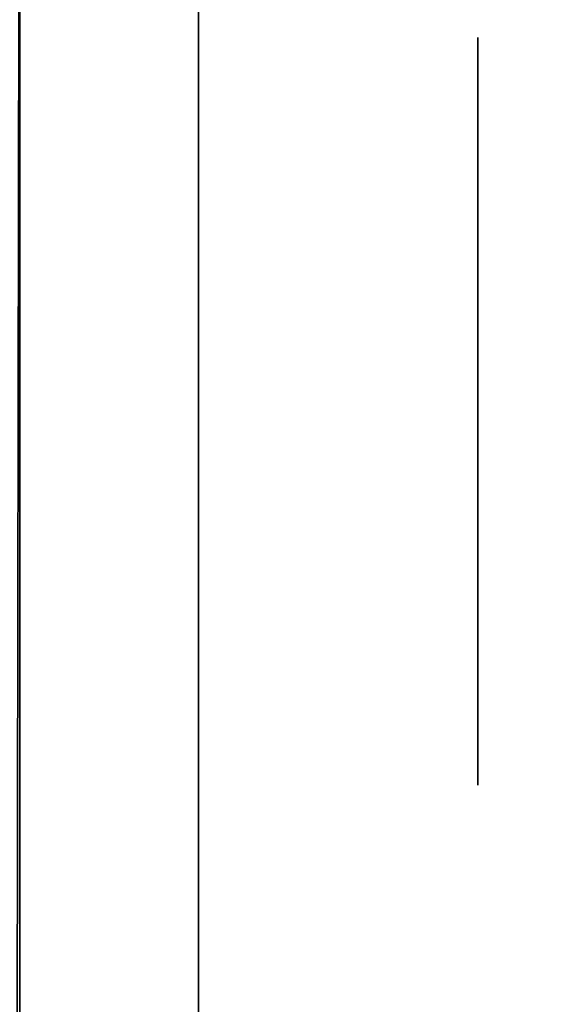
# Model space of a CAD drawing. Extents: x 413.3 to 457.5, y 5047.8 to 5050.
# Tile 209 of 256: x 423.3718 to 423.3906, y 5049.9669 to 5050.0022. Entities that reach past the tile are written whole.
import ezdxf

# ---------------------------------------------------------------- set-up
doc = ezdxf.new("R2010")
doc.units = 0
doc.header["$LTSCALE"] = 150
doc.header["$MEASUREMENT"] = 0
doc.layers.add('3DFACE_BOLT', color=7, linetype='CONTINUOUS')
doc.layers.add('3DFACE_SHAPE', color=7, linetype='CONTINUOUS')

msp = doc.modelspace()

# ---------------------------------------------------------------- linework, layer by layer
at = {"layer": '3DFACE_BOLT', "color": 1}
for points, invisible_edges in [([(423.388239, 5050.001534, -0.065), (423.388239, 5049.994847, -0.076583), (423.378239, 5050.001534, -0.065)], 14), ([(423.378239, 5050.001534, -0.065), (423.388239, 5049.994847, -0.076583), (423.378239, 5049.994847, -0.076583)], 3), ([(423.388239, 5049.994847, -0.053417), (423.388239, 5050.001534, -0.065), (423.378239, 5049.994847, -0.053417)], 14), ([(423.378239, 5049.994847, -0.053417), (423.388239, 5050.001534, -0.065), (423.378239, 5050.001534, -0.065)], 3), ([(423.378239, 5050.001534, -0.065), (423.378239, 5049.994847, -0.076583), (423.378239, 5049.994847, -0.053417)], 2), ([(423.388239, 5050.001534, -0.135), (423.388239, 5049.994847, -0.146583), (423.378239, 5050.001534, -0.135)], 14), ([(423.378239, 5050.001534, -0.135), (423.388239, 5049.994847, -0.146583), (423.378239, 5049.994847, -0.146583)], 3), ([(423.388239, 5049.994847, -0.123417), (423.388239, 5050.001534, -0.135), (423.378239, 5049.994847, -0.123417)], 14), ([(423.378239, 5049.994847, -0.123417), (423.388239, 5050.001534, -0.135), (423.378239, 5050.001534, -0.135)], 3), ([(423.378239, 5050.001534, -0.135), (423.378239, 5049.994847, -0.146583), (423.378239, 5049.994847, -0.123417)], 2), ([(423.388239, 5050.001534, -0.065), (423.388239, 5049.994847, -0.053417), (423.388239, 5049.994847, -0.076583)], 2), ([(423.388239, 5050.001534, -0.135), (423.388239, 5049.994847, -0.123417), (423.388239, 5049.994847, -0.146583)], 2), ([(423.378239, 5049.996159, -0.065), (423.378239, 5049.995768, -0.067472), (423.328239, 5049.996159, -0.065)], 14), ([(423.328239, 5049.996159, -0.065), (423.378239, 5049.995768, -0.067472), (423.328239, 5049.995768, -0.067472)], 3), ([(423.378239, 5049.995768, -0.062528), (423.378239, 5049.996159, -0.065), (423.328239, 5049.995768, -0.062528)], 14), ([(423.328239, 5049.995768, -0.062528), (423.378239, 5049.996159, -0.065), (423.328239, 5049.996159, -0.065)], 3), ([(423.378239, 5049.996159, -0.135), (423.378239, 5049.995768, -0.137472), (423.328239, 5049.996159, -0.135)], 14), ([(423.328239, 5049.996159, -0.135), (423.378239, 5049.995768, -0.137472), (423.328239, 5049.995768, -0.137472)], 3), ([(423.378239, 5049.995768, -0.132528), (423.378239, 5049.996159, -0.135), (423.328239, 5049.995768, -0.132528)], 14), ([(423.328239, 5049.995768, -0.132528), (423.378239, 5049.996159, -0.135), (423.328239, 5049.996159, -0.135)], 3), ([(423.378239, 5049.996159, -0.065), (423.378239, 5049.995768, -0.062528), (423.378239, 5049.995768, -0.067472)], 2), ([(423.378239, 5049.996159, -0.135), (423.378239, 5049.995768, -0.132528), (423.378239, 5049.995768, -0.137472)], 2), ([(423.378239, 5049.995768, -0.067472), (423.378239, 5049.994632, -0.069702), (423.328239, 5049.995768, -0.067472)], 14), ([(423.328239, 5049.995768, -0.067472), (423.378239, 5049.994632, -0.069702), (423.328239, 5049.994632, -0.069702)], 3), ([(423.378239, 5049.994632, -0.060298), (423.378239, 5049.995768, -0.062528), (423.328239, 5049.994632, -0.060298)], 14), ([(423.328239, 5049.994632, -0.060298), (423.378239, 5049.995768, -0.062528), (423.328239, 5049.995768, -0.062528)], 3), ([(423.378239, 5049.995768, -0.137472), (423.378239, 5049.994632, -0.139702), (423.328239, 5049.995768, -0.137472)], 14), ([(423.328239, 5049.995768, -0.137472), (423.378239, 5049.994632, -0.139702), (423.328239, 5049.994632, -0.139702)], 3), ([(423.378239, 5049.994632, -0.130298), (423.378239, 5049.995768, -0.132528), (423.328239, 5049.994632, -0.130298)], 14), ([(423.328239, 5049.994632, -0.130298), (423.378239, 5049.995768, -0.132528), (423.328239, 5049.995768, -0.132528)], 3), ([(423.378239, 5049.995768, -0.062528), (423.378239, 5049.994632, -0.060298), (423.378239, 5049.995768, -0.067472)], 14), ([(423.378239, 5049.995768, -0.067472), (423.378239, 5049.994632, -0.060298), (423.378239, 5049.994632, -0.069702)], 3), ([(423.378239, 5049.995768, -0.132528), (423.378239, 5049.994632, -0.130298), (423.378239, 5049.995768, -0.137472)], 14), ([(423.378239, 5049.995768, -0.137472), (423.378239, 5049.994632, -0.130298), (423.378239, 5049.994632, -0.139702)], 3), ([(423.388239, 5049.994847, -0.076583), (423.388239, 5049.981472, -0.076583), (423.378239, 5049.994847, -0.076583)], 14), ([(423.378239, 5049.994847, -0.076583), (423.388239, 5049.981472, -0.076583), (423.378239, 5049.981472, -0.076583)], 3), ([(423.388239, 5049.981472, -0.053417), (423.388239, 5049.994847, -0.053417), (423.378239, 5049.981472, -0.053417)], 14), ([(423.378239, 5049.981472, -0.053417), (423.388239, 5049.994847, -0.053417), (423.378239, 5049.994847, -0.053417)], 3), ([(423.378239, 5049.994847, -0.076583), (423.378239, 5049.981472, -0.076583), (423.378239, 5049.994847, -0.053417)], 14), ([(423.378239, 5049.994847, -0.053417), (423.378239, 5049.981472, -0.076583), (423.378239, 5049.981472, -0.053417)], 3), ([(423.388239, 5049.994847, -0.146583), (423.388239, 5049.981472, -0.146583), (423.378239, 5049.994847, -0.146583)], 14), ([(423.378239, 5049.994847, -0.146583), (423.388239, 5049.981472, -0.146583), (423.378239, 5049.981472, -0.146583)], 3), ([(423.388239, 5049.981472, -0.123417), (423.388239, 5049.994847, -0.123417), (423.378239, 5049.981472, -0.123417)], 14), ([(423.378239, 5049.981472, -0.123417), (423.388239, 5049.994847, -0.123417), (423.378239, 5049.994847, -0.123417)], 3), ([(423.378239, 5049.994847, -0.146583), (423.378239, 5049.981472, -0.146583), (423.378239, 5049.994847, -0.123417)], 14), ([(423.378239, 5049.994847, -0.123417), (423.378239, 5049.981472, -0.146583), (423.378239, 5049.981472, -0.123417)], 3), ([(423.388239, 5049.994847, -0.053417), (423.388239, 5049.981472, -0.053417), (423.388239, 5049.994847, -0.076583)], 14), ([(423.388239, 5049.994847, -0.076583), (423.388239, 5049.981472, -0.053417), (423.388239, 5049.981472, -0.076583)], 3), ([(423.388239, 5049.994847, -0.123417), (423.388239, 5049.981472, -0.123417), (423.388239, 5049.994847, -0.146583)], 14), ([(423.388239, 5049.994847, -0.146583), (423.388239, 5049.981472, -0.123417), (423.388239, 5049.981472, -0.146583)], 3), ([(423.378239, 5049.994632, -0.069702), (423.378239, 5049.992862, -0.071472), (423.328239, 5049.994632, -0.069702)], 14), ([(423.328239, 5049.994632, -0.069702), (423.378239, 5049.992862, -0.071472), (423.328239, 5049.992862, -0.071472)], 3), ([(423.378239, 5049.992862, -0.058528), (423.378239, 5049.994632, -0.060298), (423.328239, 5049.992862, -0.058528)], 14), ([(423.328239, 5049.992862, -0.058528), (423.378239, 5049.994632, -0.060298), (423.328239, 5049.994632, -0.060298)], 3), ([(423.378239, 5049.994632, -0.139702), (423.378239, 5049.992862, -0.141472), (423.328239, 5049.994632, -0.139702)], 14), ([(423.328239, 5049.994632, -0.139702), (423.378239, 5049.992862, -0.141472), (423.328239, 5049.992862, -0.141472)], 3), ([(423.378239, 5049.992862, -0.128528), (423.378239, 5049.994632, -0.130298), (423.328239, 5049.992862, -0.128528)], 14), ([(423.328239, 5049.992862, -0.128528), (423.378239, 5049.994632, -0.130298), (423.328239, 5049.994632, -0.130298)], 3), ([(423.378239, 5049.994632, -0.060298), (423.378239, 5049.992862, -0.058528), (423.378239, 5049.994632, -0.069702)], 14), ([(423.378239, 5049.994632, -0.069702), (423.378239, 5049.992862, -0.058528), (423.378239, 5049.992862, -0.071472)], 3), ([(423.378239, 5049.994632, -0.130298), (423.378239, 5049.992862, -0.128528), (423.378239, 5049.994632, -0.139702)], 14), ([(423.378239, 5049.994632, -0.139702), (423.378239, 5049.992862, -0.128528), (423.378239, 5049.992862, -0.141472)], 3), ([(423.378239, 5049.992862, -0.071472), (423.378239, 5049.990632, -0.072608), (423.328239, 5049.992862, -0.071472)], 14), ([(423.328239, 5049.992862, -0.071472), (423.378239, 5049.990632, -0.072608), (423.328239, 5049.990632, -0.072608)], 3), ([(423.378239, 5049.990632, -0.057392), (423.378239, 5049.992862, -0.058528), (423.328239, 5049.990632, -0.057392)], 14), ([(423.328239, 5049.990632, -0.057392), (423.378239, 5049.992862, -0.058528), (423.328239, 5049.992862, -0.058528)], 3), ([(423.378239, 5049.992862, -0.141472), (423.378239, 5049.990632, -0.142608), (423.328239, 5049.992862, -0.141472)], 14), ([(423.328239, 5049.992862, -0.141472), (423.378239, 5049.990632, -0.142608), (423.328239, 5049.990632, -0.142608)], 3), ([(423.378239, 5049.990632, -0.127392), (423.378239, 5049.992862, -0.128528), (423.328239, 5049.990632, -0.127392)], 14), ([(423.328239, 5049.990632, -0.127392), (423.378239, 5049.992862, -0.128528), (423.328239, 5049.992862, -0.128528)], 3), ([(423.378239, 5049.992862, -0.058528), (423.378239, 5049.990632, -0.057392), (423.378239, 5049.992862, -0.071472)], 14), ([(423.378239, 5049.992862, -0.071472), (423.378239, 5049.990632, -0.057392), (423.378239, 5049.990632, -0.072608)], 3), ([(423.378239, 5049.992862, -0.128528), (423.378239, 5049.990632, -0.127392), (423.378239, 5049.992862, -0.141472)], 14), ([(423.378239, 5049.992862, -0.141472), (423.378239, 5049.990632, -0.127392), (423.378239, 5049.990632, -0.142608)], 3), ([(423.378239, 5049.990632, -0.072608), (423.378239, 5049.988159, -0.073), (423.328239, 5049.990632, -0.072608)], 14), ([(423.328239, 5049.990632, -0.072608), (423.378239, 5049.988159, -0.073), (423.328239, 5049.988159, -0.073)], 3), ([(423.378239, 5049.988159, -0.057), (423.378239, 5049.990632, -0.057392), (423.328239, 5049.988159, -0.057)], 14), ([(423.328239, 5049.988159, -0.057), (423.378239, 5049.990632, -0.057392), (423.328239, 5049.990632, -0.057392)], 3), ([(423.378239, 5049.990632, -0.142608), (423.378239, 5049.988159, -0.143), (423.328239, 5049.990632, -0.142608)], 14), ([(423.328239, 5049.990632, -0.142608), (423.378239, 5049.988159, -0.143), (423.328239, 5049.988159, -0.143)], 3), ([(423.378239, 5049.988159, -0.127), (423.378239, 5049.990632, -0.127392), (423.328239, 5049.988159, -0.127)], 14), ([(423.328239, 5049.988159, -0.127), (423.378239, 5049.990632, -0.127392), (423.328239, 5049.990632, -0.127392)], 3), ([(423.378239, 5049.990632, -0.057392), (423.378239, 5049.988159, -0.057), (423.378239, 5049.990632, -0.072608)], 14), ([(423.378239, 5049.990632, -0.072608), (423.378239, 5049.988159, -0.057), (423.378239, 5049.988159, -0.073)], 3), ([(423.378239, 5049.990632, -0.127392), (423.378239, 5049.988159, -0.127), (423.378239, 5049.990632, -0.142608)], 14), ([(423.378239, 5049.990632, -0.142608), (423.378239, 5049.988159, -0.127), (423.378239, 5049.988159, -0.143)], 3), ([(423.378239, 5049.988159, -0.073), (423.378239, 5049.985687, -0.072608), (423.328239, 5049.988159, -0.073)], 14), ([(423.328239, 5049.988159, -0.073), (423.378239, 5049.985687, -0.072608), (423.328239, 5049.985687, -0.072608)], 3), ([(423.378239, 5049.985687, -0.057392), (423.378239, 5049.988159, -0.057), (423.328239, 5049.985687, -0.057392)], 14), ([(423.328239, 5049.985687, -0.057392), (423.378239, 5049.988159, -0.057), (423.328239, 5049.988159, -0.057)], 3), ([(423.378239, 5049.988159, -0.143), (423.378239, 5049.985687, -0.142608), (423.328239, 5049.988159, -0.143)], 14), ([(423.328239, 5049.988159, -0.143), (423.378239, 5049.985687, -0.142608), (423.328239, 5049.985687, -0.142608)], 3), ([(423.378239, 5049.985687, -0.127392), (423.378239, 5049.988159, -0.127), (423.328239, 5049.985687, -0.127392)], 14), ([(423.328239, 5049.985687, -0.127392), (423.378239, 5049.988159, -0.127), (423.328239, 5049.988159, -0.127)], 3), ([(423.378239, 5049.988159, -0.057), (423.378239, 5049.985687, -0.057392), (423.378239, 5049.988159, -0.073)], 14), ([(423.378239, 5049.988159, -0.073), (423.378239, 5049.985687, -0.057392), (423.378239, 5049.985687, -0.072608)], 3), ([(423.378239, 5049.988159, -0.127), (423.378239, 5049.985687, -0.127392), (423.378239, 5049.988159, -0.143)], 14), ([(423.378239, 5049.988159, -0.143), (423.378239, 5049.985687, -0.127392), (423.378239, 5049.985687, -0.142608)], 3), ([(423.378239, 5049.985687, -0.072608), (423.378239, 5049.983457, -0.071472), (423.328239, 5049.985687, -0.072608)], 14), ([(423.328239, 5049.985687, -0.072608), (423.378239, 5049.983457, -0.071472), (423.328239, 5049.983457, -0.071472)], 3), ([(423.378239, 5049.983457, -0.058528), (423.378239, 5049.985687, -0.057392), (423.328239, 5049.983457, -0.058528)], 14), ([(423.328239, 5049.983457, -0.058528), (423.378239, 5049.985687, -0.057392), (423.328239, 5049.985687, -0.057392)], 3), ([(423.378239, 5049.985687, -0.142608), (423.378239, 5049.983457, -0.141472), (423.328239, 5049.985687, -0.142608)], 14), ([(423.328239, 5049.985687, -0.142608), (423.378239, 5049.983457, -0.141472), (423.328239, 5049.983457, -0.141472)], 3), ([(423.378239, 5049.983457, -0.128528), (423.378239, 5049.985687, -0.127392), (423.328239, 5049.983457, -0.128528)], 14), ([(423.328239, 5049.983457, -0.128528), (423.378239, 5049.985687, -0.127392), (423.328239, 5049.985687, -0.127392)], 3), ([(423.378239, 5049.985687, -0.057392), (423.378239, 5049.983457, -0.058528), (423.378239, 5049.985687, -0.072608)], 14), ([(423.378239, 5049.985687, -0.072608), (423.378239, 5049.983457, -0.058528), (423.378239, 5049.983457, -0.071472)], 3), ([(423.378239, 5049.985687, -0.127392), (423.378239, 5049.983457, -0.128528), (423.378239, 5049.985687, -0.142608)], 14), ([(423.378239, 5049.985687, -0.142608), (423.378239, 5049.983457, -0.128528), (423.378239, 5049.983457, -0.141472)], 3), ([(423.378239, 5049.983457, -0.071472), (423.378239, 5049.981687, -0.069702), (423.328239, 5049.983457, -0.071472)], 14), ([(423.328239, 5049.983457, -0.071472), (423.378239, 5049.981687, -0.069702), (423.328239, 5049.981687, -0.069702)], 3), ([(423.378239, 5049.981687, -0.060298), (423.378239, 5049.983457, -0.058528), (423.328239, 5049.981687, -0.060298)], 14), ([(423.328239, 5049.981687, -0.060298), (423.378239, 5049.983457, -0.058528), (423.328239, 5049.983457, -0.058528)], 3), ([(423.378239, 5049.983457, -0.141472), (423.378239, 5049.981687, -0.139702), (423.328239, 5049.983457, -0.141472)], 14), ([(423.328239, 5049.983457, -0.141472), (423.378239, 5049.981687, -0.139702), (423.328239, 5049.981687, -0.139702)], 3), ([(423.378239, 5049.981687, -0.130298), (423.378239, 5049.983457, -0.128528), (423.328239, 5049.981687, -0.130298)], 14), ([(423.328239, 5049.981687, -0.130298), (423.378239, 5049.983457, -0.128528), (423.328239, 5049.983457, -0.128528)], 3), ([(423.378239, 5049.983457, -0.058528), (423.378239, 5049.981687, -0.060298), (423.378239, 5049.983457, -0.071472)], 14), ([(423.378239, 5049.983457, -0.071472), (423.378239, 5049.981687, -0.060298), (423.378239, 5049.981687, -0.069702)], 3), ([(423.378239, 5049.983457, -0.128528), (423.378239, 5049.981687, -0.130298), (423.378239, 5049.983457, -0.141472)], 14), ([(423.378239, 5049.983457, -0.141472), (423.378239, 5049.981687, -0.130298), (423.378239, 5049.981687, -0.139702)], 3), ([(423.378239, 5049.981687, -0.069702), (423.378239, 5049.980551, -0.067472), (423.328239, 5049.981687, -0.069702)], 14), ([(423.328239, 5049.981687, -0.069702), (423.378239, 5049.980551, -0.067472), (423.328239, 5049.980551, -0.067472)], 3), ([(423.378239, 5049.980551, -0.062528), (423.378239, 5049.981687, -0.060298), (423.328239, 5049.980551, -0.062528)], 14), ([(423.328239, 5049.980551, -0.062528), (423.378239, 5049.981687, -0.060298), (423.328239, 5049.981687, -0.060298)], 3), ([(423.378239, 5049.981687, -0.139702), (423.378239, 5049.980551, -0.137472), (423.328239, 5049.981687, -0.139702)], 14), ([(423.328239, 5049.981687, -0.139702), (423.378239, 5049.980551, -0.137472), (423.328239, 5049.980551, -0.137472)], 3), ([(423.378239, 5049.980551, -0.132528), (423.378239, 5049.981687, -0.130298), (423.328239, 5049.980551, -0.132528)], 14), ([(423.328239, 5049.980551, -0.132528), (423.378239, 5049.981687, -0.130298), (423.328239, 5049.981687, -0.130298)], 3), ([(423.378239, 5049.981687, -0.060298), (423.378239, 5049.980551, -0.062528), (423.378239, 5049.981687, -0.069702)], 14), ([(423.378239, 5049.981687, -0.069702), (423.378239, 5049.980551, -0.062528), (423.378239, 5049.980551, -0.067472)], 3), ([(423.378239, 5049.981687, -0.130298), (423.378239, 5049.980551, -0.132528), (423.378239, 5049.981687, -0.139702)], 14), ([(423.378239, 5049.981687, -0.139702), (423.378239, 5049.980551, -0.132528), (423.378239, 5049.980551, -0.137472)], 3), ([(423.388239, 5049.981472, -0.076583), (423.388239, 5049.974784, -0.065), (423.378239, 5049.981472, -0.076583)], 14), ([(423.378239, 5049.981472, -0.076583), (423.388239, 5049.974784, -0.065), (423.378239, 5049.974784, -0.065)], 3), ([(423.388239, 5049.974784, -0.065), (423.388239, 5049.981472, -0.053417), (423.378239, 5049.974784, -0.065)], 14), ([(423.378239, 5049.974784, -0.065), (423.388239, 5049.981472, -0.053417), (423.378239, 5049.981472, -0.053417)], 3), ([(423.378239, 5049.981472, -0.076583), (423.378239, 5049.974784, -0.065), (423.378239, 5049.981472, -0.053417)], 12), ([(423.388239, 5049.981472, -0.146583), (423.388239, 5049.974784, -0.135), (423.378239, 5049.981472, -0.146583)], 14), ([(423.378239, 5049.981472, -0.146583), (423.388239, 5049.974784, -0.135), (423.378239, 5049.974784, -0.135)], 3), ([(423.388239, 5049.974784, -0.135), (423.388239, 5049.981472, -0.123417), (423.378239, 5049.974784, -0.135)], 14), ([(423.378239, 5049.974784, -0.135), (423.388239, 5049.981472, -0.123417), (423.378239, 5049.981472, -0.123417)], 3), ([(423.378239, 5049.981472, -0.146583), (423.378239, 5049.974784, -0.135), (423.378239, 5049.981472, -0.123417)], 12), ([(423.388239, 5049.981472, -0.053417), (423.388239, 5049.974784, -0.065), (423.388239, 5049.981472, -0.076583)], 12), ([(423.388239, 5049.981472, -0.123417), (423.388239, 5049.974784, -0.135), (423.388239, 5049.981472, -0.146583)], 12), ([(423.378239, 5049.980551, -0.067472), (423.378239, 5049.980159, -0.065), (423.328239, 5049.980551, -0.067472)], 14), ([(423.328239, 5049.980551, -0.067472), (423.378239, 5049.980159, -0.065), (423.328239, 5049.980159, -0.065)], 3), ([(423.378239, 5049.980159, -0.065), (423.378239, 5049.980551, -0.062528), (423.328239, 5049.980159, -0.065)], 14), ([(423.328239, 5049.980159, -0.065), (423.378239, 5049.980551, -0.062528), (423.328239, 5049.980551, -0.062528)], 3), ([(423.378239, 5049.980551, -0.137472), (423.378239, 5049.980159, -0.135), (423.328239, 5049.980551, -0.137472)], 14), ([(423.328239, 5049.980551, -0.137472), (423.378239, 5049.980159, -0.135), (423.328239, 5049.980159, -0.135)], 3), ([(423.378239, 5049.980159, -0.135), (423.378239, 5049.980551, -0.132528), (423.328239, 5049.980159, -0.135)], 14), ([(423.328239, 5049.980159, -0.135), (423.378239, 5049.980551, -0.132528), (423.328239, 5049.980551, -0.132528)], 3), ([(423.378239, 5049.980551, -0.062528), (423.378239, 5049.980159, -0.065), (423.378239, 5049.980551, -0.067472)], 12), ([(423.378239, 5049.980551, -0.132528), (423.378239, 5049.980159, -0.135), (423.378239, 5049.980551, -0.137472)], 12)]:
    msp.add_3dface(points, dxfattribs=dict(at, invisible_edges=invisible_edges))
at = {"layer": '3DFACE_SHAPE', "color": 13}
for points, invisible_edges in [([(423.371839, 5049.996659, -0.065), (423.371839, 5049.99417, -0.05899), (423.371839, 5050.030159, -0.065)], 14), ([(423.371839, 5049.99417, -0.05899), (423.371839, 5049.988159, -0.0565), (423.371839, 5050.030159, -0.065)], 14), ([(423.371839, 5050.030159, -0.065), (423.371839, 5049.988159, -0.0565), (423.371839, 5050.030159, -0.03)], 15), ([(423.371839, 5049.988159, -0.0565), (423.371839, 5049.982149, -0.05899), (423.371839, 5050.030159, -0.03)], 14), ([(423.371839, 5050.030159, -0.03), (423.371839, 5049.982149, -0.05899), (423.371839, 5049.928159, -0.03)], 3), ([(423.371839, 5049.996659, -0.065), (423.371839, 5050.030159, -0.065), (423.371839, 5049.99417, -0.12899)], 15), ([(423.371839, 5049.99417, -0.12899), (423.371839, 5050.030159, -0.065), (423.371839, 5049.996659, -0.135)], 3), ([(423.371839, 5050.030159, -0.065), (423.371839, 5050.030159, -0.135), (423.371839, 5049.996659, -0.135)], 14), ([(423.371839, 5049.928159, -0.17), (423.371839, 5049.99417, -0.14101), (423.371839, 5050.030159, -0.17)], 3), ([(423.371839, 5049.99417, -0.14101), (423.371839, 5050.030159, -0.135), (423.371839, 5050.030159, -0.17)], 13), ([(423.371839, 5049.99417, -0.14101), (423.371839, 5049.996659, -0.135), (423.371839, 5050.030159, -0.135)], 14), ([(423.371839, 5049.928159, -0.03), (423.378239, 5049.988159, -0.03), (423.371839, 5050.030159, -0.03)], 3), ([(423.378239, 5049.988159, -0.03), (423.378239, 5050.030159, -0.03), (423.371839, 5050.030159, -0.03)], 12), ([(423.378239, 5050.030159, -0.17), (423.378239, 5049.934559, -0.17), (423.371839, 5050.030159, -0.17)], 2), ([(423.371839, 5050.030159, -0.17), (423.378239, 5049.934559, -0.17), (423.371839, 5049.928159, -0.17)], 3), ([(423.378239, 5049.988159, -0.03), (423.378239, 5049.99417, -0.05899), (423.378239, 5050.030159, -0.03)], 15), ([(423.378239, 5049.99417, -0.05899), (423.378239, 5049.996659, -0.065), (423.378239, 5050.030159, -0.03)], 14), ([(423.378239, 5050.030159, -0.03), (423.378239, 5049.996659, -0.065), (423.378239, 5049.99417, -0.07101)], 13), ([(423.378239, 5049.99417, -0.07101), (423.378239, 5049.996659, -0.135), (423.378239, 5050.030159, -0.03)], 15), ([(423.378239, 5049.996659, -0.135), (423.378239, 5050.030159, -0.17), (423.378239, 5050.030159, -0.03)], 13), ([(423.378239, 5049.996659, -0.135), (423.378239, 5049.99417, -0.14101), (423.378239, 5050.030159, -0.17)], 14), ([(423.378239, 5049.99417, -0.14101), (423.378239, 5049.988159, -0.1435), (423.378239, 5050.030159, -0.17)], 14), ([(423.378239, 5049.988159, -0.1435), (423.378239, 5049.982149, -0.14101), (423.378239, 5050.030159, -0.17)], 14), ([(423.378239, 5050.030159, -0.17), (423.378239, 5049.982149, -0.14101), (423.378239, 5049.934559, -0.17)], 3), ([(423.468689, 5050.024866), (423.26869, 5050.025153), (423.26554, 5047.825153)], 12), ([(423.26554, 5047.825153, -0.2), (423.26869, 5050.025153, -0.2), (423.465539, 5047.824866, -0.2)], 2), ([(423.26869, 5050.025153, -0.2), (423.468689, 5050.024866, -0.2), (423.465539, 5047.824866, -0.2)], 12), ([(423.368689, 5047.825005, -0.0095), (423.371839, 5050.025005, -0.0095), (423.465539, 5047.824866, -0.0095)], 2), ([(423.468689, 5050.024866, -0.1905), (423.371839, 5050.025005, -0.1905), (423.368689, 5047.825005, -0.1905)], 12), ([(423.371839, 5050.025005, -0.0095), (423.468689, 5050.024866, -0.0095), (423.465539, 5047.824866, -0.0095)], 12), ([(423.465539, 5047.824866), (423.468689, 5050.024866), (423.26554, 5047.825153)], 2), ([(423.465539, 5047.824866, -0.1905), (423.468689, 5050.024866, -0.1905), (423.368689, 5047.825005, -0.1905)], 2), ([(423.371839, 5049.99417, -0.07101), (423.371839, 5049.996659, -0.065), (423.371839, 5049.99417, -0.12899)], 14), ([(423.378239, 5049.99417, -0.05899), (423.371839, 5049.99417, -0.05899), (423.378239, 5049.996659, -0.065)], 3), ([(423.371839, 5049.99417, -0.05899), (423.371839, 5049.996659, -0.065), (423.378239, 5049.996659, -0.065)], 14), ([(423.378239, 5049.996659, -0.065), (423.371839, 5049.996659, -0.065), (423.378239, 5049.99417, -0.07101)], 3), ([(423.371839, 5049.996659, -0.065), (423.371839, 5049.99417, -0.07101), (423.378239, 5049.99417, -0.07101)], 14), ([(423.378239, 5049.99417, -0.12899), (423.371839, 5049.99417, -0.12899), (423.378239, 5049.996659, -0.135)], 3), ([(423.371839, 5049.99417, -0.12899), (423.371839, 5049.996659, -0.135), (423.378239, 5049.996659, -0.135)], 14), ([(423.378239, 5049.996659, -0.135), (423.371839, 5049.996659, -0.135), (423.378239, 5049.99417, -0.14101)], 3), ([(423.371839, 5049.996659, -0.135), (423.371839, 5049.99417, -0.14101), (423.378239, 5049.99417, -0.14101)], 14), ([(423.378239, 5049.99417, -0.12899), (423.378239, 5049.996659, -0.135), (423.378239, 5049.99417, -0.07101)], 14), ([(423.371839, 5049.99417, -0.12899), (423.371839, 5049.988159, -0.1265), (423.371839, 5049.99417, -0.07101)], 14), ([(423.371839, 5049.988159, -0.1265), (423.371839, 5049.988159, -0.0735), (423.371839, 5049.99417, -0.07101)], 13), ([(423.371839, 5049.988159, -0.1435), (423.371839, 5049.99417, -0.14101), (423.371839, 5049.928159, -0.17)], 14), ([(423.378239, 5049.99417, -0.07101), (423.371839, 5049.99417, -0.07101), (423.378239, 5049.988159, -0.0735)], 3), ([(423.371839, 5049.99417, -0.07101), (423.371839, 5049.988159, -0.0735), (423.378239, 5049.988159, -0.0735)], 14), ([(423.378239, 5049.988159, -0.0565), (423.371839, 5049.988159, -0.0565), (423.378239, 5049.99417, -0.05899)], 3), ([(423.371839, 5049.988159, -0.0565), (423.371839, 5049.99417, -0.05899), (423.378239, 5049.99417, -0.05899)], 14), ([(423.378239, 5049.99417, -0.14101), (423.371839, 5049.99417, -0.14101), (423.378239, 5049.988159, -0.1435)], 3), ([(423.371839, 5049.99417, -0.14101), (423.371839, 5049.988159, -0.1435), (423.378239, 5049.988159, -0.1435)], 14), ([(423.378239, 5049.988159, -0.1265), (423.371839, 5049.988159, -0.1265), (423.378239, 5049.99417, -0.12899)], 3), ([(423.371839, 5049.988159, -0.1265), (423.371839, 5049.99417, -0.12899), (423.378239, 5049.99417, -0.12899)], 14), ([(423.378239, 5049.988159, -0.0565), (423.378239, 5049.99417, -0.05899), (423.378239, 5049.988159, -0.03)], 14), ([(423.378239, 5049.99417, -0.07101), (423.378239, 5049.988159, -0.0735), (423.378239, 5049.99417, -0.12899)], 14), ([(423.378239, 5049.988159, -0.0735), (423.378239, 5049.988159, -0.1265), (423.378239, 5049.99417, -0.12899)], 13), ([(423.371839, 5049.982149, -0.07101), (423.371839, 5049.988159, -0.0735), (423.371839, 5049.982149, -0.12899)], 14), ([(423.371839, 5049.988159, -0.0735), (423.371839, 5049.988159, -0.1265), (423.371839, 5049.982149, -0.12899)], 13), ([(423.371839, 5049.982149, -0.14101), (423.371839, 5049.988159, -0.1435), (423.371839, 5049.928159, -0.135)], 14), ([(423.371839, 5049.928159, -0.135), (423.371839, 5049.988159, -0.1435), (423.371839, 5049.928159, -0.17)], 3), ([(423.378239, 5049.988159, -0.0735), (423.371839, 5049.988159, -0.0735), (423.378239, 5049.982149, -0.07101)], 3), ([(423.371839, 5049.988159, -0.0735), (423.371839, 5049.982149, -0.07101), (423.378239, 5049.982149, -0.07101)], 14), ([(423.378239, 5049.982149, -0.05899), (423.371839, 5049.982149, -0.05899), (423.378239, 5049.988159, -0.0565)], 3), ([(423.371839, 5049.982149, -0.05899), (423.371839, 5049.988159, -0.0565), (423.378239, 5049.988159, -0.0565)], 14), ([(423.378239, 5049.988159, -0.1435), (423.371839, 5049.988159, -0.1435), (423.378239, 5049.982149, -0.14101)], 3), ([(423.371839, 5049.988159, -0.1435), (423.371839, 5049.982149, -0.14101), (423.378239, 5049.982149, -0.14101)], 14), ([(423.378239, 5049.982149, -0.12899), (423.371839, 5049.982149, -0.12899), (423.378239, 5049.988159, -0.1265)], 3), ([(423.371839, 5049.982149, -0.12899), (423.371839, 5049.988159, -0.1265), (423.378239, 5049.988159, -0.1265)], 14), ([(423.378239, 5049.934559, -0.03), (423.378239, 5049.988159, -0.03), (423.371839, 5049.928159, -0.03)], 14), ([(423.378239, 5049.988159, -0.0735), (423.378239, 5049.982149, -0.07101), (423.378239, 5049.988159, -0.1265)], 14), ([(423.378239, 5049.988159, -0.1265), (423.378239, 5049.982149, -0.07101), (423.378239, 5049.982149, -0.12899)], 15), ([(423.378239, 5049.982149, -0.05899), (423.378239, 5049.988159, -0.03), (423.378239, 5049.934559, -0.03)], 13), ([(423.378239, 5049.982149, -0.05899), (423.378239, 5049.988159, -0.0565), (423.378239, 5049.988159, -0.03)], 14), ([(423.371839, 5049.982149, -0.05899), (423.371839, 5049.928159, -0.065), (423.371839, 5049.928159, -0.03)], 13), ([(423.371839, 5049.982149, -0.05899), (423.371839, 5049.979659, -0.065), (423.371839, 5049.928159, -0.065)], 14), ([(423.371839, 5049.982149, -0.12899), (423.371839, 5049.979659, -0.135), (423.371839, 5049.982149, -0.07101)], 14), ([(423.371839, 5049.979659, -0.135), (423.371839, 5049.928159, -0.135), (423.371839, 5049.982149, -0.07101)], 15), ([(423.371839, 5049.982149, -0.07101), (423.371839, 5049.928159, -0.135), (423.371839, 5049.979659, -0.065)], 3), ([(423.371839, 5049.979659, -0.135), (423.371839, 5049.982149, -0.14101), (423.371839, 5049.928159, -0.135)], 14), ([(423.378239, 5049.982149, -0.07101), (423.371839, 5049.982149, -0.07101), (423.378239, 5049.979659, -0.065)], 3), ([(423.371839, 5049.982149, -0.07101), (423.371839, 5049.979659, -0.065), (423.378239, 5049.979659, -0.065)], 14), ([(423.378239, 5049.979659, -0.065), (423.371839, 5049.979659, -0.065), (423.378239, 5049.982149, -0.05899)], 3), ([(423.371839, 5049.979659, -0.065), (423.371839, 5049.982149, -0.05899), (423.378239, 5049.982149, -0.05899)], 14), ([(423.378239, 5049.982149, -0.14101), (423.371839, 5049.982149, -0.14101), (423.378239, 5049.979659, -0.135)], 3), ([(423.371839, 5049.982149, -0.14101), (423.371839, 5049.979659, -0.135), (423.378239, 5049.979659, -0.135)], 14), ([(423.378239, 5049.979659, -0.135), (423.371839, 5049.979659, -0.135), (423.378239, 5049.982149, -0.12899)], 3), ([(423.371839, 5049.979659, -0.135), (423.371839, 5049.982149, -0.12899), (423.378239, 5049.982149, -0.12899)], 14), ([(423.378239, 5049.982149, -0.14101), (423.378239, 5049.979659, -0.135), (423.378239, 5049.934559, -0.17)], 14), ([(423.378239, 5049.934559, -0.17), (423.378239, 5049.979659, -0.135), (423.378239, 5049.982149, -0.12899)], 13), ([(423.378239, 5049.982149, -0.07101), (423.378239, 5049.979659, -0.065), (423.378239, 5049.982149, -0.12899)], 14), ([(423.378239, 5049.982149, -0.12899), (423.378239, 5049.979659, -0.065), (423.378239, 5049.934559, -0.17)], 15), ([(423.378239, 5049.979659, -0.065), (423.378239, 5049.982149, -0.05899), (423.378239, 5049.934559, -0.17)], 14), ([(423.378239, 5049.934559, -0.17), (423.378239, 5049.982149, -0.05899), (423.378239, 5049.934559, -0.03)], 3), ([(423.371839, 5049.928159, -0.135), (423.371839, 5049.928159, -0.065), (423.371839, 5049.979659, -0.065)], 14)]:
    msp.add_3dface(points, dxfattribs=dict(at, invisible_edges=invisible_edges))

doc.saveas('drawing.dxf')
